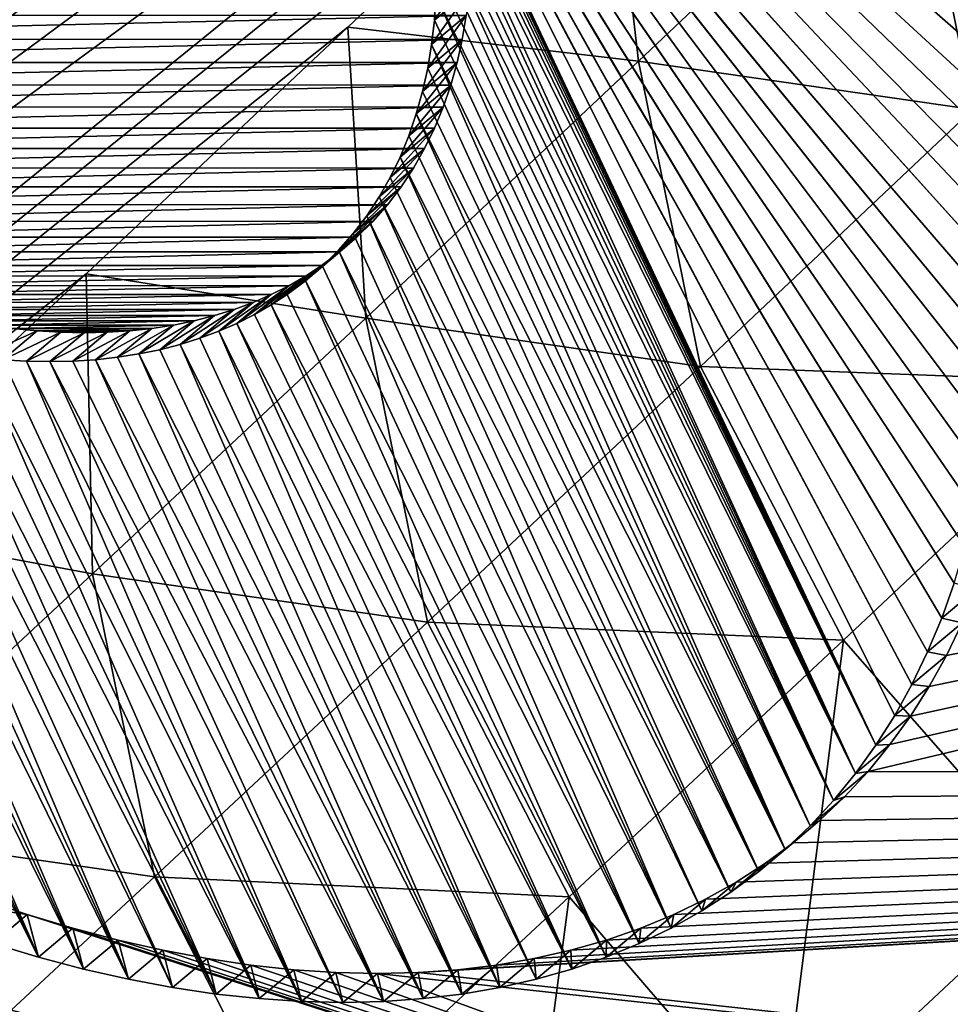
# Model space of a CAD drawing. Header units: metres. Extents: x -82 to 82, y -464 to 32.
# Tile 38 of 256: x -67.41 to -66.563, y -42.522 to -41.626. Entities that reach past the tile are written whole.
import ezdxf

# ---------------------------------------------------------------- set-up
doc = ezdxf.new("R2010")
doc.units = ezdxf.units.M
doc.layers.add('solid_K244121000C07', color=7, linetype='CONTINUOUS')

msp = doc.modelspace()

# ---------------------------------------------------------------- linework, layer by layer
at = {"layer": 'solid_K244121000C07'}
for points in [[(-76.420471, -42.194641, 51.935787), (-76.687035, -41.625835, 52.23193), (-54.175354, -24.081043, 33.232693)], [(-76.420471, -42.194641, 51.935787), (-54.175354, -24.081043, 33.232693), (-54.190643, -24.311855, 33.220619)], [(-76.420471, -42.194641, 51.935787), (-54.190643, -24.311855, 33.220619), (-54.220631, -24.562742, 33.216881)], [(-76.420471, -42.194641, 51.935787), (-54.220631, -24.562742, 33.216881), (-54.267399, -24.835093, 33.222858)], [(-76.1558, -42.749561, 51.606247), (-76.420471, -42.194641, 51.935787), (-54.267399, -24.835093, 33.222858)], [(-76.1558, -42.749561, 51.606247), (-54.267399, -24.835093, 33.222858), (-54.332588, -25.129848, 33.239582)], [(-76.1558, -42.749561, 51.606247), (-54.332588, -25.129848, 33.239582), (-54.418049, -25.447906, 33.268269)], [(-76.1558, -42.749561, 51.606247), (-54.418049, -25.447906, 33.268269), (-54.526119, -25.790277, 33.310627)], [(-76.1558, -42.749561, 51.606247), (-54.526119, -25.790277, 33.310627), (-54.589012, -25.970743, 33.337151)], [(-75.893143, -43.290119, 51.243206), (-76.1558, -42.749561, 51.606247), (-54.589012, -25.970743, 33.337151)], [(-75.893143, -43.290119, 51.243206), (-54.589012, -25.970743, 33.337151), (-54.658459, -26.157759, 33.367741)], [(-75.893143, -43.290119, 51.243206), (-54.658459, -26.157759, 33.367741), (-54.734188, -26.351128, 33.402122)], [(-75.893143, -43.290119, 51.243206), (-54.734188, -26.351128, 33.402122), (-54.816776, -26.551207, 33.44075)], [(-75.893143, -43.290119, 51.243206), (-54.816776, -26.551207, 33.44075), (-54.906693, -26.758276, 33.48399)], [(-75.893143, -43.290119, 51.243206), (-54.906693, -26.758276, 33.48399), (-55.003674, -26.972128, 33.531567)], [(-75.893143, -43.290119, 51.243206), (-55.003674, -26.972128, 33.531567), (-55.108418, -27.19323, 33.584042)], [(-75.632614, -43.815784, 50.846485), (-75.893143, -43.290119, 51.243206), (-55.108418, -27.19323, 33.584042)], [(-75.632614, -43.815784, 50.846485), (-55.108418, -27.19323, 33.584042), (-55.22126, -27.421783, 33.641663)], [(-75.632614, -43.815784, 50.846485), (-55.22126, -27.421783, 33.641663), (-55.34201, -27.657631, 33.704224)], [(-75.632614, -43.815784, 50.846485), (-55.34201, -27.657631, 33.704224), (-55.471512, -27.901337, 33.772408)], [(-75.632614, -43.815784, 50.846485), (-55.471512, -27.901337, 33.772408), (-55.609909, -28.152981, 33.846306)], [(-75.632614, -43.815784, 50.846485), (-55.609909, -28.152981, 33.846306), (-55.757195, -28.412519, 33.925858)], [(-75.374222, -44.325943, 50.415726), (-75.632614, -43.815784, 50.846485), (-55.757195, -28.412519, 33.925858)], [(-75.374222, -44.325943, 50.415726), (-55.757195, -28.412519, 33.925858), (-55.914337, -28.680607, 34.011875)], [(-75.374222, -44.325943, 50.415726), (-55.914337, -28.680607, 34.011875), (-56.081245, -28.957146, 34.10424)], [(-75.374222, -44.325943, 50.415726), (-56.081245, -28.957146, 34.10424), (-56.258175, -29.242289, 34.203136)], [(-75.374222, -44.325943, 50.415726), (-56.258175, -29.242289, 34.203136), (-56.446186, -29.536743, 34.309448)], [(-75.374222, -44.325943, 50.415726), (-56.446186, -29.536743, 34.309448), (-56.577492, -29.738079, 34.384258)], [(-75.118034, -44.81987, 49.950577), (-75.374222, -44.325943, 50.415726), (-56.577492, -29.738079, 34.384258)], [(-75.118034, -44.81987, 49.950577), (-56.577492, -29.738079, 34.384258), (-56.71365, -29.943478, 34.462269)], [(-75.118034, -44.81987, 49.950577), (-56.71365, -29.943478, 34.462269), (-56.855026, -30.153187, 34.543804)], [(-75.118034, -44.81987, 49.950577), (-56.855026, -30.153187, 34.543804), (-57.001995, -30.367453, 34.629177)], [(-75.118034, -44.81987, 49.950577), (-57.001995, -30.367453, 34.629177), (-57.154316, -30.586111, 34.718163)], [(-75.118034, -44.81987, 49.950577), (-57.154316, -30.586111, 34.718163), (-57.311913, -30.809093, 34.810692)], [(-75.118034, -44.81987, 49.950577), (-57.311913, -30.809093, 34.810692), (-57.475208, -31.036673, 34.907127)], [(-75.118034, -44.81987, 49.950577), (-57.475208, -31.036673, 34.907127), (-57.64463, -31.269125, 35.007851)], [(-75.118034, -44.81987, 49.950577), (-57.64463, -31.269125, 35.007851), (-57.820217, -31.50647, 35.112881)], [(-74.864143, -45.296734, 49.450634), (-75.118034, -44.81987, 49.950577), (-57.820217, -31.50647, 35.112881)], [(-74.864143, -45.296734, 49.450634), (-57.820217, -31.50647, 35.112881), (-58.001575, -31.748444, 35.221859)], [(-74.864143, -45.296734, 49.450634), (-58.001575, -31.748444, 35.221859), (-58.189156, -31.995325, 35.335194)], [(-74.864143, -45.296734, 49.450634), (-58.189156, -31.995325, 35.335194), (-58.383453, -32.247414, 35.453327)], [(-74.864143, -45.296734, 49.450634), (-58.383453, -32.247414, 35.453327), (-58.58477, -32.504906, 35.576534)], [(-74.864143, -45.296734, 49.450634), (-58.58477, -32.504906, 35.576534), (-58.792511, -32.767422, 35.704254)], [(-74.864143, -45.296734, 49.450634), (-58.792511, -32.767422, 35.704254), (-59.007057, -33.035183, 35.836842)], [(-74.864143, -45.296734, 49.450634), (-59.007057, -33.035183, 35.836842), (-59.172771, -33.239647, 35.939796)], [(-74.612633, -45.755608, 48.915447), (-74.864143, -45.296734, 49.450634), (-59.172771, -33.239647, 35.939796)], [(-74.612633, -45.755608, 48.915447), (-59.172771, -33.239647, 35.939796), (-59.342865, -33.447392, 36.046013)], [(-74.612633, -45.755608, 48.915447), (-59.342865, -33.447392, 36.046013), (-59.517387, -33.658443, 36.155525)], [(-74.612633, -45.755608, 48.915447), (-59.517387, -33.658443, 36.155525), (-59.695885, -33.872536, 36.267902)], [(-74.612633, -45.755608, 48.915447), (-59.695885, -33.872536, 36.267902), (-59.878563, -34.089787, 36.383347)], [(-74.612633, -45.755608, 48.915447), (-59.878563, -34.089787, 36.383347), (-60.065701, -34.310349, 36.502132)], [(-74.612633, -45.755608, 48.915447), (-60.065701, -34.310349, 36.502132), (-60.25758, -34.534382, 36.624523)], [(-74.612633, -45.755608, 48.915447), (-60.25758, -34.534382, 36.624523), (-60.454472, -34.762039, 36.750793)], [(-74.612633, -45.755608, 48.915447), (-60.454472, -34.762039, 36.750793), (-60.656162, -34.99321, 36.880733)], [(-74.612633, -45.755608, 48.915447), (-60.656162, -34.99321, 36.880733), (-60.862324, -35.227707, 37.014015)], [(-74.363487, -46.195412, 48.344429), (-74.612633, -45.755608, 48.915447), (-60.862324, -35.227707, 37.014015)], [(-74.363487, -46.195412, 48.344429), (-60.862324, -35.227707, 37.014015), (-61.073273, -35.465702, 37.150967)], [(-74.363487, -46.195412, 48.344429), (-61.073273, -35.465702, 37.150967), (-61.289345, -35.707367, 37.291916)], [(-74.363487, -46.195412, 48.344429), (-61.289345, -35.707367, 37.291916), (-61.510857, -35.952881, 37.437195)], [(-74.363487, -46.195412, 48.344429), (-61.510857, -35.952881, 37.437195), (-61.738098, -36.202396, 37.587105)], [(-74.363487, -46.195412, 48.344429), (-61.738098, -36.202396, 37.587105), (-61.970501, -36.455627, 37.741058)], [(-74.363487, -46.195412, 48.344429), (-61.970501, -36.455627, 37.741058), (-62.208038, -36.712555, 37.899036)], [(-74.363487, -46.195412, 48.344429), (-62.208038, -36.712555, 37.899036), (-62.40202, -36.920883, 38.028587)], [(-74.363487, -46.195412, 48.344429), (-62.40202, -36.920883, 38.028587), (-62.599728, -37.131798, 38.161186)], [(-74.363487, -46.195412, 48.344429), (-62.599728, -37.131798, 38.161186), (-62.801361, -37.345394, 38.297039)], [(-74.363487, -46.195412, 48.344429), (-62.801361, -37.345394, 38.297039), (-63.007111, -37.561768, 38.436363)], [(-74.363487, -46.195412, 48.344429), (-63.007111, -37.561768, 38.436363), (-63.216953, -37.780918, 38.579132)], [(-66.687653, -54.029823, 50.719254), (-47.879601, -37.9011, 34.847683), (-47.582367, -37.767288, 34.767372)], [(-66.259483, -54.283539, 51.246712), (-66.687653, -54.029823, 50.719254), (-47.582367, -37.767288, 34.767372)], [(-74.116737, -46.614918, 47.737038), (-74.363487, -46.195412, 48.344429), (-63.216953, -37.780918, 38.579132)], [(-74.116737, -46.614918, 47.737038), (-63.216953, -37.780918, 38.579132), (-63.430344, -38.002579, 38.724766)], [(-66.687653, -54.029823, 50.719254), (-48.186836, -38.043549, 34.934528), (-47.879601, -37.9011, 34.847683)], [(-74.116737, -46.614918, 47.737038), (-63.430344, -38.002579, 38.724766), (-63.647465, -38.226845, 38.873463)], [(-66.687653, -54.029823, 50.719254), (-48.50494, -38.195526, 35.028801), (-48.186836, -38.043549, 34.934528)], [(-66.687653, -54.029823, 50.719254), (-48.722881, -38.301991, 35.095592), (-48.50494, -38.195526, 35.028801)], [(-74.116737, -46.614918, 47.737038), (-63.647465, -38.226845, 38.873463), (-63.868553, -38.453819, 39.025497)], [(-66.687653, -54.029823, 50.719254), (-48.94556, -38.412632, 35.165592), (-48.722881, -38.301991, 35.095592)], [(-67.096207, -53.78297, 50.159023), (-49.173294, -38.527771, 35.239128), (-48.94556, -38.412632, 35.165592)], [(-66.687653, -54.029823, 50.719254), (-67.096207, -53.78297, 50.159023), (-48.94556, -38.412632, 35.165592)], [(-74.116737, -46.614918, 47.737038), (-63.868553, -38.453819, 39.025497), (-64.093864, -38.683624, 39.181137)], [(-67.096207, -53.78297, 50.159023), (-49.406376, -38.647732, 35.316525), (-49.173294, -38.527771, 35.239128)], [(-67.096207, -53.78297, 50.159023), (-49.644611, -38.772308, 35.397556), (-49.406376, -38.647732, 35.316525)], [(-74.116737, -46.614918, 47.737038), (-64.093864, -38.683624, 39.181137), (-64.323631, -38.916378, 39.340656)], [(-67.096207, -53.78297, 50.159023), (-49.887917, -38.901436, 35.482143), (-49.644611, -38.772308, 35.397556)], [(-67.096207, -53.78297, 50.159023), (-50.136631, -39.03548, 35.570667), (-49.887917, -38.901436, 35.482143)], [(-74.116737, -46.614918, 47.737038), (-64.323631, -38.916378, 39.340656), (-64.558098, -39.152187, 39.504326)], [(-67.096207, -53.78297, 50.159023), (-50.391106, -39.174812, 35.663513), (-50.136631, -39.03548, 35.570667)], [(-74.116737, -46.614918, 47.737038), (-64.558098, -39.152187, 39.504326), (-64.79734, -39.391102, 39.672222)], [(-67.096207, -53.78297, 50.159023), (-50.651363, -39.319466, 35.760708), (-50.391106, -39.174812, 35.663513)], [(-67.096207, -53.78297, 50.159023), (-50.917072, -39.469101, 35.861881), (-50.651363, -39.319466, 35.760708)], [(-74.116737, -46.614918, 47.737038), (-64.79734, -39.391102, 39.672222), (-65.040649, -39.632824, 39.843575)], [(-67.4842, -53.54319, 49.565678), (-51.188591, -39.624111, 35.967449), (-50.917072, -39.469101, 35.861881)], [(-67.096207, -53.78297, 50.159023), (-67.4842, -53.54319, 49.565678), (-50.917072, -39.469101, 35.861881)], [(-67.4842, -53.54319, 49.565678), (-51.466301, -39.78492, 36.077869), (-51.188591, -39.624111, 35.967449)], [(-74.116737, -46.614918, 47.737038), (-65.040649, -39.632824, 39.843575), (-65.288177, -39.877407, 40.018555)], [(-67.4842, -53.54319, 49.565678), (-51.750446, -39.951786, 36.19342), (-51.466301, -39.78492, 36.077869)], [(-74.116737, -46.614918, 47.737038), (-65.288177, -39.877407, 40.018555), (-65.540215, -40.124977, 40.197506)], [(-67.4842, -53.54319, 49.565678), (-52.04055, -40.124203, 36.313534), (-51.750446, -39.951786, 36.19342)], [(-74.116737, -46.614918, 47.737038), (-65.540215, -40.124977, 40.197506), (-65.753891, -40.333645, 40.349911)], [(-67.4842, -53.54319, 49.565678), (-52.336895, -40.302502, 36.438572), (-52.04055, -40.124203, 36.313534)], [(-67.4842, -53.54319, 49.565678), (-52.563511, -40.440372, 36.535904), (-52.336895, -40.302502, 36.438572)], [(-74.116737, -46.614918, 47.737038), (-65.753891, -40.333645, 40.349911), (-65.971069, -40.544537, 40.505512)], [(-67.4842, -53.54319, 49.565678), (-52.79406, -40.582027, 36.636543), (-52.563511, -40.440372, 36.535904)], [(-74.116737, -46.614918, 47.737038), (-65.971069, -40.544537, 40.505512), (-66.191917, -40.757725, 40.664509)], [(-67.850517, -53.3106, 48.938694), (-53.02858, -40.727501, 36.740528), (-52.79406, -40.582027, 36.636543)], [(-67.4842, -53.54319, 49.565678), (-67.850517, -53.3106, 48.938694), (-52.79406, -40.582027, 36.636543)], [(-67.850517, -53.3106, 48.938694), (-53.266727, -40.876411, 36.847412), (-53.02858, -40.727501, 36.740528)], [(-74.116737, -46.614918, 47.737038), (-66.191917, -40.757725, 40.664509), (-66.416595, -40.973278, 40.827103)], [(-67.850517, -53.3106, 48.938694), (-53.508648, -41.028934, 36.957405), (-53.266727, -40.876411, 36.847412)], [(-73.872467, -47.012726, 47.092838), (-74.116737, -46.614918, 47.737038), (-66.416595, -40.973278, 40.827103)], [(-73.872467, -47.012726, 47.092838), (-66.416595, -40.973278, 40.827103), (-66.645012, -41.191158, 40.993191)], [(-67.297768, -40.989742, 72.119095), (-66.523224, -41.849174, 72.177513), (-66.525383, -41.809376, 72.211685)], [(-67.277214, -41.013302, 72.119957), (-66.523224, -41.849174, 72.177513), (-67.297768, -40.989742, 72.119095)], [(-67.297768, -40.989742, 72.119095), (-66.525383, -41.809376, 72.211685), (-66.52903, -41.76889, 72.24485)], [(-67.297768, -40.989742, 72.119095), (-66.52903, -41.76889, 72.24485), (-66.534164, -41.727795, 72.27697)], [(-67.297768, -40.989742, 72.119095), (-66.534164, -41.727795, 72.27697), (-66.540749, -41.686218, 72.30793)], [(-67.297768, -40.989742, 72.119095), (-66.540749, -41.686218, 72.30793), (-66.548798, -41.644104, 72.337784)], [(-67.297768, -40.989742, 72.119095), (-66.548798, -41.644104, 72.337784), (-66.558304, -41.601501, 72.366501)], [(-67.277214, -41.013302, 72.119957), (-66.522545, -41.888371, 72.142273), (-66.523224, -41.849174, 72.177513)], [(-67.257408, -41.037102, 72.119766), (-66.522545, -41.888371, 72.142273), (-67.277214, -41.013302, 72.119957)], [(-67.850517, -53.3106, 48.938694), (-53.754555, -41.18531, 37.070786), (-53.508648, -41.028934, 36.957405)], [(-67.257408, -41.037102, 72.119766), (-66.523361, -41.926826, 72.106079), (-66.522545, -41.888371, 72.142273)], [(-67.238365, -41.061142, 72.118538), (-66.523361, -41.926826, 72.106079), (-67.257408, -41.037102, 72.119766)], [(-66.525681, -41.964413, 72.069031), (-67.238365, -41.061142, 72.118538), (-67.22007, -41.085434, 72.116249)], [(-67.238365, -41.061142, 72.118538), (-66.525681, -41.964413, 72.069031), (-66.523361, -41.926826, 72.106079)], [(-67.22007, -41.085434, 72.116249), (-66.534843, -42.037167, 71.992226), (-66.52951, -42.001225, 72.031044)], [(-67.202522, -41.109993, 72.1129), (-66.534843, -42.037167, 71.992226), (-67.22007, -41.085434, 72.116249)], [(-67.22007, -41.085434, 72.116249), (-66.52951, -42.001225, 72.031044), (-66.525681, -41.964413, 72.069031)], [(-67.202522, -41.109993, 72.1129), (-66.541664, -42.072086, 71.952698), (-66.534843, -42.037167, 71.992226)], [(-67.185745, -41.13475, 72.108528), (-66.541664, -42.072086, 71.952698), (-67.202522, -41.109993, 72.1129)], [(-67.185745, -41.13475, 72.108528), (-66.549995, -42.106037, 71.912422), (-66.541664, -42.072086, 71.952698)], [(-67.169762, -41.159645, 72.103165), (-66.549995, -42.106037, 71.912422), (-67.185745, -41.13475, 72.108528)], [(-67.169762, -41.159645, 72.103165), (-66.559822, -42.138988, 71.871422), (-66.549995, -42.106037, 71.912422)], [(-67.154556, -41.184727, 72.096771), (-66.559822, -42.138988, 71.871422), (-67.169762, -41.159645, 72.103165)], [(-73.872467, -47.012726, 47.092838), (-66.645012, -41.191158, 40.993191), (-66.876526, -41.41111, 41.162037)], [(-67.850517, -53.3106, 48.938694), (-54.004642, -41.345776, 37.187828), (-53.754555, -41.18531, 37.070786)], [(-67.154556, -41.184727, 72.096771), (-66.571121, -42.170811, 71.829849), (-66.559822, -42.138988, 71.871422)], [(-67.140152, -41.209942, 72.089386), (-66.571121, -42.170811, 71.829849), (-67.154556, -41.184727, 72.096771)], [(-67.140152, -41.209942, 72.089386), (-66.583916, -42.201511, 71.787666), (-66.571121, -42.170811, 71.829849)], [(-67.126595, -41.235188, 72.081039), (-66.583916, -42.201511, 71.787666), (-67.140152, -41.209942, 72.089386)], [(-67.126595, -41.235188, 72.081039), (-66.59819, -42.23111, 71.744881), (-66.583916, -42.201511, 71.787666)], [(-67.113892, -41.260464, 72.071739), (-66.59819, -42.23111, 71.744881), (-67.126595, -41.235188, 72.081039)], [(-67.113892, -41.260464, 72.071739), (-66.631027, -42.286469, 71.658127), (-66.613907, -42.259453, 71.701668)], [(-67.102028, -41.285786, 72.06147), (-66.631027, -42.286469, 71.658127), (-67.113892, -41.260464, 72.071739)], [(-67.113892, -41.260464, 72.071739), (-66.613907, -42.259453, 71.701668), (-66.59819, -42.23111, 71.744881)], [(-67.091034, -41.311089, 72.05027), (-66.631027, -42.286469, 71.658127), (-67.102028, -41.285786, 72.06147)], [(-67.080925, -41.336334, 72.038147), (-66.631027, -42.286469, 71.658127), (-67.091034, -41.311089, 72.05027)], [(-67.071686, -41.361576, 72.025093), (-66.631027, -42.286469, 71.658127), (-67.080925, -41.336334, 72.038147)], [(-67.850517, -53.3106, 48.938694), (-54.259117, -41.510563, 37.308811), (-54.004642, -41.345776, 37.187828)], [(-67.063347, -41.38673, 72.011124), (-66.631027, -42.286469, 71.658127), (-67.071686, -41.361576, 72.025093)], [(-67.055946, -41.411724, 71.996277), (-66.631027, -42.286469, 71.658127), (-67.063347, -41.38673, 72.011124)], [(-73.872467, -47.012726, 47.092838), (-66.876526, -41.41111, 41.162037), (-67.111313, -41.633209, 41.333851)], [(-66.846901, -41.66407, 40.96608), (-67.111313, -41.633209, 41.333851), (-66.876526, -41.41111, 41.162037)], [(-67.049454, -41.436611, 71.980522), (-66.631027, -42.286469, 71.658127), (-67.055946, -41.411724, 71.996277)], [(-66.846901, -41.66407, 40.96608), (-66.876526, -41.41111, 41.162037), (-66.59893, -41.429317, 40.786102)], [(-66.846901, -41.66407, 40.96608), (-66.59893, -41.429317, 40.786102), (-66.542778, -41.707909, 40.629597)], [(-66.59893, -41.429317, 40.786102), (-66.29509, -41.473045, 40.451473), (-66.542778, -41.707909, 40.629597)], [(-67.049454, -41.436611, 71.980522), (-66.649597, -42.312233, 71.614166), (-66.631027, -42.286469, 71.658127)], [(-67.0439, -41.461349, 71.963898), (-66.649597, -42.312233, 71.614166), (-67.049454, -41.436611, 71.980522)], [(-67.039322, -41.485828, 71.946434), (-66.649597, -42.312233, 71.614166), (-67.0439, -41.461349, 71.963898)], [(-67.035721, -41.510063, 71.928123), (-66.649597, -42.312233, 71.614166), (-67.039322, -41.485828, 71.946434)], [(-67.850517, -53.3106, 48.938694), (-54.517834, -41.679501, 37.433521), (-54.259117, -41.510563, 37.308811)], [(-67.033081, -41.534065, 71.908981), (-66.649597, -42.312233, 71.614166), (-67.035721, -41.510063, 71.928123)], [(-67.033081, -41.534065, 71.908981), (-66.669556, -42.336647, 71.569923), (-66.649597, -42.312233, 71.614166)], [(-67.031448, -41.557747, 71.889023), (-66.669556, -42.336647, 71.569923), (-67.033081, -41.534065, 71.908981)], [(-67.030853, -41.581066, 71.868271), (-66.669556, -42.336647, 71.569923), (-67.031448, -41.557747, 71.889023)], [(-67.0327, -41.626701, 71.824356), (-66.999886, -41.577892, 71.817886), (-67.001335, -41.600494, 71.795555)], [(-67.0327, -41.626701, 71.824356), (-67.031258, -41.604088, 71.846695), (-66.999886, -41.577892, 71.817886)], [(-67.031258, -41.604088, 71.846695), (-66.669556, -42.336647, 71.569923), (-67.030853, -41.581066, 71.868271)], [(-67.035217, -41.648785, 71.801331), (-67.001335, -41.600494, 71.795555), (-67.00386, -41.622578, 71.772522)], [(-67.035217, -41.648785, 71.801331), (-67.0327, -41.626701, 71.824356), (-67.001335, -41.600494, 71.795555)], [(-67.0327, -41.626701, 71.824356), (-66.690865, -42.359634, 71.525505), (-67.031258, -41.604088, 71.846695)], [(-67.031258, -41.604088, 71.846695), (-66.690865, -42.359634, 71.525505), (-66.669556, -42.336647, 71.569923)], [(-67.962166, -41.622425, 70.724251), (-67.938828, -41.644058, 70.729927), (-67.00386, -41.622578, 71.772522)], [(-67.938828, -41.644058, 70.729927), (-67.007431, -41.644207, 71.748756), (-67.00386, -41.622578, 71.772522)], [(-67.038788, -41.670425, 71.777557), (-67.00386, -41.622578, 71.772522), (-67.007431, -41.644207, 71.748756)], [(-67.038788, -41.670425, 71.777557), (-67.035217, -41.648785, 71.801331), (-67.00386, -41.622578, 71.772522)], [(-67.035217, -41.648785, 71.801331), (-66.690865, -42.359634, 71.525505), (-67.0327, -41.626701, 71.824356)], [(-73.872467, -47.012726, 47.092838), (-67.111313, -41.633209, 41.333851), (-67.349617, -41.857555, 41.508915)], [(-67.095123, -41.897778, 41.14711), (-67.349617, -41.857555, 41.508915), (-67.111313, -41.633209, 41.333851)], [(-67.095123, -41.897778, 41.14711), (-67.111313, -41.633209, 41.333851), (-66.846901, -41.66407, 40.96608)], [(-67.938828, -41.644058, 70.729927), (-67.914879, -41.66518, 70.736732), (-67.007431, -41.644207, 71.748756)], [(-67.914879, -41.66518, 70.736732), (-67.01207, -41.665325, 71.724297), (-67.007431, -41.644207, 71.748756)], [(-67.043427, -41.691551, 71.75309), (-67.007431, -41.644207, 71.748756), (-67.01207, -41.665325, 71.724297)], [(-67.043427, -41.691551, 71.75309), (-67.038788, -41.670425, 71.777557), (-67.007431, -41.644207, 71.748756)], [(-67.038788, -41.670425, 71.777557), (-66.713577, -42.381268, 71.480797), (-67.035217, -41.648785, 71.801331)], [(-67.035217, -41.648785, 71.801331), (-66.713577, -42.381268, 71.480797), (-66.690865, -42.359634, 71.525505)], [(-67.914879, -41.66518, 70.736732), (-67.890411, -41.685677, 70.744682), (-67.01207, -41.665325, 71.724297)], [(-67.890411, -41.685677, 70.744682), (-67.017807, -41.685825, 71.699203), (-67.01207, -41.665325, 71.724297)], [(-67.095123, -41.897778, 41.14711), (-66.846901, -41.66407, 40.96608), (-66.79071, -41.941727, 40.808773)], [(-67.049156, -41.712051, 71.728004), (-67.01207, -41.665325, 71.724297), (-67.017807, -41.685825, 71.699203)], [(-67.049156, -41.712051, 71.728004), (-67.043427, -41.691551, 71.75309), (-67.01207, -41.665325, 71.724297)], [(-66.846901, -41.66407, 40.96608), (-66.542778, -41.707909, 40.629597), (-66.79071, -41.941727, 40.808773)], [(-67.043427, -41.691551, 71.75309), (-66.713577, -42.381268, 71.480797), (-67.038788, -41.670425, 71.777557)], [(-67.890411, -41.685677, 70.744682), (-67.865402, -41.70557, 70.753784), (-67.017807, -41.685825, 71.699203)], [(-67.865402, -41.70557, 70.753784), (-67.024643, -41.70573, 71.673447), (-67.017807, -41.685825, 71.699203)], [(-67.850517, -53.3106, 48.938694), (-54.780548, -41.852291, 37.561619), (-54.517834, -41.679501, 37.433521)], [(-67.055977, -41.731945, 71.702278), (-67.017807, -41.685825, 71.699203), (-67.024643, -41.70573, 71.673447)], [(-67.055977, -41.731945, 71.702278), (-67.049156, -41.712051, 71.728004), (-67.017807, -41.685825, 71.699203)], [(-67.049156, -41.712051, 71.728004), (-66.713577, -42.381268, 71.480797), (-67.043427, -41.691551, 71.75309)], [(-67.865402, -41.70557, 70.753784), (-67.839851, -41.724869, 70.764023), (-67.024643, -41.70573, 71.673447)], [(-67.839851, -41.724869, 70.764023), (-67.032578, -41.72504, 71.647041), (-67.024643, -41.70573, 71.673447)], [(-67.063889, -41.751232, 71.675919), (-67.024643, -41.70573, 71.673447), (-67.032578, -41.72504, 71.647041)], [(-67.063889, -41.751232, 71.675919), (-67.055977, -41.731945, 71.702278), (-67.024643, -41.70573, 71.673447)], [(-67.055977, -41.731945, 71.702278), (-66.737617, -42.401455, 71.435959), (-67.049156, -41.712051, 71.728004)], [(-67.049156, -41.712051, 71.728004), (-66.737617, -42.401455, 71.435959), (-66.713577, -42.381268, 71.480797)], [(-66.79071, -41.941727, 40.808773), (-66.542778, -41.707909, 40.629597), (-66.411263, -41.956306, 40.47971)], [(-67.839851, -41.724869, 70.764023), (-67.813866, -41.743435, 70.775406), (-67.032578, -41.72504, 71.647041)], [(-67.813866, -41.743435, 70.775406), (-67.041603, -41.743618, 71.620117), (-67.032578, -41.72504, 71.647041)], [(-67.072899, -41.769794, 71.649025), (-67.032578, -41.72504, 71.647041), (-67.041603, -41.743618, 71.620117)], [(-67.072899, -41.769794, 71.649025), (-67.063889, -41.751232, 71.675919), (-67.032578, -41.72504, 71.647041)], [(-67.063889, -41.751232, 71.675919), (-66.737617, -42.401455, 71.435959), (-67.055977, -41.731945, 71.702278)], [(-67.813866, -41.743435, 70.775406), (-67.787506, -41.7612, 70.787941), (-67.041603, -41.743618, 71.620117)], [(-67.787506, -41.7612, 70.787941), (-67.051727, -41.761375, 71.592743), (-67.041603, -41.743618, 71.620117)], [(-67.083015, -41.78756, 71.621643), (-67.041603, -41.743618, 71.620117), (-67.051727, -41.761375, 71.592743)], [(-67.083015, -41.78756, 71.621643), (-67.072899, -41.769794, 71.649025), (-67.041603, -41.743618, 71.620117)], [(-67.072899, -41.769794, 71.649025), (-66.762901, -42.420105, 71.391182), (-67.063889, -41.751232, 71.675919)], [(-67.063889, -41.751232, 71.675919), (-66.762901, -42.420105, 71.391182), (-66.737617, -42.401455, 71.435959)], [(-67.787506, -41.7612, 70.787941), (-67.760689, -41.778252, 70.80162), (-67.051727, -41.761375, 71.592743)], [(-67.760689, -41.778252, 70.80162), (-67.06295, -41.7784, 71.564835), (-67.051727, -41.761375, 71.592743)], [(-67.094246, -41.804611, 71.593704), (-67.051727, -41.761375, 71.592743), (-67.06295, -41.7784, 71.564835)], [(-67.094246, -41.804611, 71.593704), (-67.083015, -41.78756, 71.621643), (-67.051727, -41.761375, 71.592743)], [(-67.083015, -41.78756, 71.621643), (-66.762901, -42.420105, 71.391182), (-67.072899, -41.769794, 71.649025)], [(-67.760689, -41.778252, 70.80162), (-67.733559, -41.794464, 70.816422), (-67.06295, -41.7784, 71.564835)], [(-67.733559, -41.794464, 70.816422), (-67.075256, -41.794586, 71.536507), (-67.06295, -41.7784, 71.564835)], [(-67.10656, -41.820827, 71.565346), (-67.06295, -41.7784, 71.564835), (-67.075256, -41.794586, 71.536507)], [(-67.10656, -41.820827, 71.565346), (-67.094246, -41.804611, 71.593704), (-67.06295, -41.7784, 71.564835)], [(-66.638161, -42.310295, 71.54129), (-63.987892, -42.314789, 74.436623), (-64.414566, -41.782692, 74.45829)], [(-66.618202, -42.285877, 71.585533), (-66.638161, -42.310295, 71.54129), (-64.414566, -41.782692, 74.45829)], [(-66.599632, -42.260113, 71.629501), (-66.618202, -42.285877, 71.585533), (-64.414566, -41.782692, 74.45829)], [(-66.582504, -42.233089, 71.673042), (-66.599632, -42.260113, 71.629501), (-64.414566, -41.782692, 74.45829)], [(-66.566795, -42.204746, 71.716255), (-66.582504, -42.233089, 71.673042), (-64.414566, -41.782692, 74.45829)], [(-66.552521, -42.175148, 71.759041), (-66.566795, -42.204746, 71.716255), (-64.414566, -41.782692, 74.45829)], [(-67.094246, -41.804611, 71.593704), (-66.789474, -42.437256, 71.346367), (-67.083015, -41.78756, 71.621643)], [(-67.083015, -41.78756, 71.621643), (-66.789474, -42.437256, 71.346367), (-66.762901, -42.420105, 71.391182)], [(-67.733559, -41.794464, 70.816422), (-67.706238, -41.809715, 70.832314), (-67.075256, -41.794586, 71.536507)], [(-67.706238, -41.809715, 70.832314), (-67.088638, -41.809826, 71.507874), (-67.075256, -41.794586, 71.536507)], [(-67.119949, -41.836082, 71.536697), (-67.075256, -41.794586, 71.536507), (-67.088638, -41.809826, 71.507874)], [(-67.119949, -41.836082, 71.536697), (-67.10656, -41.820827, 71.565346), (-67.075256, -41.794586, 71.536507)], [(-67.706238, -41.809715, 70.832314), (-67.678635, -41.824081, 70.849327), (-67.088638, -41.809826, 71.507874)], [(-67.678635, -41.824081, 70.849327), (-67.103127, -41.824196, 71.478836), (-67.088638, -41.809826, 71.507874)], [(-67.134422, -41.850452, 71.507668), (-67.088638, -41.809826, 71.507874), (-67.103127, -41.824196, 71.478836)], [(-67.134422, -41.850452, 71.507668), (-67.119949, -41.836082, 71.536697), (-67.088638, -41.809826, 71.507874)], [(-67.10656, -41.820827, 71.565346), (-66.817291, -42.452885, 71.30159), (-67.094246, -41.804611, 71.593704)], [(-67.094246, -41.804611, 71.593704), (-66.817291, -42.452885, 71.30159), (-66.789474, -42.437256, 71.346367)], [(-67.678635, -41.824081, 70.849327), (-67.650826, -41.837509, 70.867416), (-67.103127, -41.824196, 71.478836)], [(-67.650826, -41.837509, 70.867416), (-67.118683, -41.837627, 71.449486), (-67.103127, -41.824196, 71.478836)], [(-67.149963, -41.86388, 71.47834), (-67.103127, -41.824196, 71.478836), (-67.118683, -41.837627, 71.449486)], [(-67.149963, -41.86388, 71.47834), (-67.134422, -41.850452, 71.507668), (-67.103127, -41.824196, 71.478836)], [(-67.119949, -41.836082, 71.536697), (-66.817291, -42.452885, 71.30159), (-67.10656, -41.820827, 71.565346)], [(-67.650826, -41.837509, 70.867416), (-67.622978, -41.84988, 70.886528), (-67.118683, -41.837627, 71.449486)], [(-67.622978, -41.84988, 70.886528), (-67.135246, -41.849998, 71.420013), (-67.118683, -41.837627, 71.449486)], [(-67.166512, -41.876251, 71.448883), (-67.118683, -41.837627, 71.449486), (-67.135246, -41.849998, 71.420013)], [(-67.166512, -41.876251, 71.448883), (-67.149963, -41.86388, 71.47834), (-67.118683, -41.837627, 71.449486)], [(-67.134422, -41.850452, 71.507668), (-66.846245, -42.466908, 71.257042), (-67.119949, -41.836082, 71.536697)], [(-67.119949, -41.836082, 71.536697), (-66.846245, -42.466908, 71.257042), (-66.817291, -42.452885, 71.30159)], [(-67.850517, -53.3106, 48.938694), (-55.047482, -42.029221, 37.693443), (-54.780548, -41.852291, 37.561619)], [(-67.709923, -41.850452, 70.878059), (-67.434471, -42.466908, 70.613503), (-67.39299, -42.47934, 70.647476)], [(-67.709923, -41.850452, 70.878059), (-67.39299, -42.47934, 70.647476), (-67.682106, -41.86388, 70.896164)], [(-67.622978, -41.84988, 70.886528), (-67.599709, -41.859383, 70.903259), (-67.135246, -41.849998, 71.420013)], [(-67.599709, -41.859383, 70.903259), (-67.149826, -41.859497, 71.39534), (-67.135246, -41.849998, 71.420013)], [(-67.181084, -41.88575, 71.424217), (-67.135246, -41.849998, 71.420013), (-67.149826, -41.859497, 71.39534)], [(-67.181084, -41.88575, 71.424217), (-67.166512, -41.876251, 71.448883), (-67.135246, -41.849998, 71.420013)], [(-67.149963, -41.86388, 71.47834), (-66.846245, -42.466908, 71.257042), (-67.134422, -41.850452, 71.507668)], [(-73.872467, -47.012726, 47.092838), (-67.349617, -41.857555, 41.508915), (-67.591682, -42.084255, 41.687519)], [(-67.682106, -41.86388, 70.896164), (-67.39299, -42.47934, 70.647476), (-67.654251, -41.876251, 70.915283)], [(-67.599709, -41.859383, 70.903259), (-67.576355, -41.868183, 70.920731), (-67.149826, -41.859497, 71.39534)], [(-67.34359, -42.130451, 41.329178), (-67.591682, -42.084255, 41.687519), (-67.349617, -41.857555, 41.508915)], [(-67.576355, -41.868183, 70.920731), (-67.165138, -41.868282, 71.370529), (-67.149826, -41.859497, 71.39534)], [(-67.34359, -42.130451, 41.329178), (-67.349617, -41.857555, 41.508915), (-67.095123, -41.897778, 41.14711)], [(-67.196381, -41.894543, 71.399414), (-67.149826, -41.859497, 71.39534), (-67.165138, -41.868282, 71.370529)], [(-67.196381, -41.894543, 71.399414), (-67.181084, -41.88575, 71.424217), (-67.149826, -41.859497, 71.39534)], [(-67.166512, -41.876251, 71.448883), (-66.876366, -42.47934, 71.212677), (-67.149963, -41.86388, 71.47834)], [(-67.149963, -41.86388, 71.47834), (-66.876366, -42.47934, 71.212677), (-66.846245, -42.466908, 71.257042)], [(-67.576355, -41.868183, 70.920731), (-67.55304, -41.876221, 70.938866), (-67.165138, -41.868282, 71.370529)], [(-67.55304, -41.876221, 70.938866), (-67.181107, -41.876305, 71.345688), (-67.165138, -41.868282, 71.370529)], [(-67.212341, -41.902569, 71.37458), (-67.165138, -41.868282, 71.370529), (-67.181107, -41.876305, 71.345688)], [(-67.212341, -41.902569, 71.37458), (-67.196381, -41.894543, 71.399414), (-67.165138, -41.868282, 71.370529)], [(-67.654251, -41.876251, 70.915283), (-67.39299, -42.47934, 70.647476), (-67.351807, -42.490177, 70.682579)], [(-67.654251, -41.876251, 70.915283), (-67.351807, -42.490177, 70.682579), (-67.630989, -41.88575, 70.932007)], [(-67.55304, -41.876221, 70.938866), (-67.529861, -41.88343, 70.957596), (-67.181107, -41.876305, 71.345688)], [(-67.529861, -41.88343, 70.957596), (-67.197693, -41.883503, 71.320938), (-67.181107, -41.876305, 71.345688)], [(-67.22892, -41.909771, 71.349831), (-67.181107, -41.876305, 71.345688), (-67.197693, -41.883503, 71.320938)], [(-67.22892, -41.909771, 71.349831), (-67.212341, -41.902569, 71.37458), (-67.181107, -41.876305, 71.345688)], [(-67.181084, -41.88575, 71.424217), (-66.876366, -42.47934, 71.212677), (-67.166512, -41.876251, 71.448883)], [(-67.630989, -41.88575, 70.932007), (-67.351807, -42.490177, 70.682579), (-67.607658, -41.894543, 70.949463)], [(-67.529861, -41.88343, 70.957596), (-67.506805, -41.889824, 70.976959), (-67.197693, -41.883503, 71.320938)], [(-67.506805, -41.889824, 70.976959), (-67.214905, -41.889885, 71.296249), (-67.197693, -41.883503, 71.320938)], [(-67.506805, -41.889824, 70.976959), (-67.48381, -41.89542, 70.996971), (-67.214905, -41.889885, 71.296249)], [(-67.48381, -41.89542, 70.996971), (-67.232773, -41.895473, 71.271568), (-67.214905, -41.889885, 71.296249)], [(-67.264038, -41.921764, 71.3004), (-67.214905, -41.889885, 71.296249), (-67.232773, -41.895473, 71.271568)], [(-67.264038, -41.921764, 71.3004), (-67.246155, -41.916164, 71.325111), (-67.214905, -41.889885, 71.296249)], [(-67.246155, -41.916164, 71.325111), (-67.197693, -41.883503, 71.320938), (-67.214905, -41.889885, 71.296249)], [(-67.246155, -41.916164, 71.325111), (-67.22892, -41.909771, 71.349831), (-67.197693, -41.883503, 71.320938)], [(-67.196381, -41.894543, 71.399414), (-66.907639, -42.490177, 71.16851), (-67.181084, -41.88575, 71.424217)], [(-67.181084, -41.88575, 71.424217), (-66.907639, -42.490177, 71.16851), (-66.876366, -42.47934, 71.212677)], [(-67.607658, -41.894543, 70.949463), (-67.351807, -42.490177, 70.682579), (-67.311096, -42.499371, 70.718674)], [(-67.607658, -41.894543, 70.949463), (-67.311096, -42.499371, 70.718674), (-67.584351, -41.902569, 70.96759)], [(-67.48381, -41.89542, 70.996971), (-67.460999, -41.900192, 71.017548), (-67.232773, -41.895473, 71.271568)], [(-67.460999, -41.900192, 71.017548), (-67.251221, -41.900234, 71.247017), (-67.232773, -41.895473, 71.271568)], [(-67.460999, -41.900192, 71.017548), (-67.438484, -41.904095, 71.038605), (-67.251221, -41.900234, 71.247017)], [(-67.438484, -41.904095, 71.038605), (-67.27018, -41.904129, 71.222702), (-67.251221, -41.900234, 71.247017)], [(-67.34359, -42.130451, 41.329178), (-67.095123, -41.897778, 41.14711), (-67.038864, -42.174511, 40.988998)], [(-67.301476, -41.930439, 71.25148), (-67.251221, -41.900234, 71.247017), (-67.27018, -41.904129, 71.222702)], [(-67.301476, -41.930439, 71.25148), (-67.282509, -41.926537, 71.27581), (-67.251221, -41.900234, 71.247017)], [(-67.282509, -41.926537, 71.27581), (-67.232773, -41.895473, 71.271568), (-67.251221, -41.900234, 71.247017)], [(-67.282509, -41.926537, 71.27581), (-67.264038, -41.921764, 71.3004), (-67.232773, -41.895473, 71.271568)], [(-67.212341, -41.902569, 71.37458), (-66.907639, -42.490177, 71.16851), (-67.196381, -41.894543, 71.399414)], [(-67.095123, -41.897778, 41.14711), (-66.79071, -41.941727, 40.808773), (-67.038864, -42.174511, 40.988998)], [(-67.584351, -41.902569, 70.96759), (-67.311096, -42.499371, 70.718674), (-67.561188, -41.909771, 70.98632)], [(-67.561188, -41.909771, 70.98632), (-67.311096, -42.499371, 70.718674), (-67.270897, -42.506905, 70.755745)], [(-67.561188, -41.909771, 70.98632), (-67.270897, -42.506905, 70.755745), (-67.538116, -41.916164, 71.005699)], [(-67.447472, -41.933475, 71.088974), (-67.39418, -41.909321, 71.082275), (-67.416222, -41.907131, 71.060165)], [(-67.447472, -41.933475, 71.088974), (-67.425423, -41.935658, 71.111092), (-67.39418, -41.909321, 71.082275)], [(-67.438484, -41.904095, 71.038605), (-67.416222, -41.907131, 71.060165), (-67.27018, -41.904129, 71.222702)], [(-67.425423, -41.935658, 71.111092), (-67.372467, -41.910645, 71.104813), (-67.39418, -41.909321, 71.082275)], [(-67.416222, -41.907131, 71.060165), (-67.28968, -41.907158, 71.198586), (-67.27018, -41.904129, 71.222702)], [(-67.416222, -41.907131, 71.060165), (-67.39418, -41.909321, 71.082275), (-67.28968, -41.907158, 71.198586)], [(-67.39418, -41.909321, 71.082275), (-67.309753, -41.909336, 71.174622), (-67.28968, -41.907158, 71.198586)], [(-67.39418, -41.909321, 71.082275), (-67.372467, -41.910645, 71.104813), (-67.309753, -41.909336, 71.174622)], [(-67.372467, -41.910645, 71.104813), (-67.330284, -41.910652, 71.150955), (-67.309753, -41.909336, 71.174622)], [(-67.361534, -41.936977, 71.179771), (-67.309753, -41.909336, 71.174622), (-67.330284, -41.910652, 71.150955)], [(-67.361534, -41.936977, 71.179771), (-67.341019, -41.935658, 71.203423), (-67.309753, -41.909336, 71.174622)], [(-67.341019, -41.935658, 71.203423), (-67.28968, -41.907158, 71.198586), (-67.309753, -41.909336, 71.174622)], [(-67.341019, -41.935658, 71.203423), (-67.320969, -41.933475, 71.227364), (-67.28968, -41.907158, 71.198586)], [(-67.320969, -41.933475, 71.227364), (-67.27018, -41.904129, 71.222702), (-67.28968, -41.907158, 71.198586)], [(-67.320969, -41.933475, 71.227364), (-67.301476, -41.930439, 71.25148), (-67.27018, -41.904129, 71.222702)], [(-67.246155, -41.916164, 71.325111), (-66.973259, -42.506905, 71.081367), (-67.22892, -41.909771, 71.349831)], [(-67.22892, -41.909771, 71.349831), (-66.939941, -42.499371, 71.124733), (-67.212341, -41.902569, 71.37458)], [(-67.22892, -41.909771, 71.349831), (-66.973259, -42.506905, 71.081367), (-66.939941, -42.499371, 71.124733)], [(-67.212341, -41.902569, 71.37458), (-66.939941, -42.499371, 71.124733), (-66.907639, -42.490177, 71.16851)], [(-67.538116, -41.916164, 71.005699), (-67.270897, -42.506905, 70.755745), (-67.23114, -42.512791, 70.793839)], [(-67.538116, -41.916164, 71.005699), (-67.23114, -42.512791, 70.793839), (-67.515106, -41.921764, 71.025726)], [(-67.425423, -41.935658, 71.111092), (-67.403702, -41.936977, 71.133644), (-67.372467, -41.910645, 71.104813)], [(-67.403702, -41.936977, 71.133644), (-67.351181, -41.911091, 71.127693), (-67.372467, -41.910645, 71.104813)], [(-67.403702, -41.936977, 71.133644), (-67.382416, -41.937416, 71.156525), (-67.351181, -41.911091, 71.127693)], [(-67.382416, -41.937416, 71.156525), (-67.330284, -41.910652, 71.150955), (-67.351181, -41.911091, 71.127693)], [(-67.382416, -41.937416, 71.156525), (-67.361534, -41.936977, 71.179771), (-67.330284, -41.910652, 71.150955)], [(-67.372467, -41.910645, 71.104813), (-67.351181, -41.911091, 71.127693), (-67.330284, -41.910652, 71.150955)], [(-67.264038, -41.921764, 71.3004), (-66.973259, -42.506905, 71.081367), (-67.246155, -41.916164, 71.325111)], [(-67.515106, -41.921764, 71.025726), (-67.23114, -42.512791, 70.793839), (-67.492271, -41.926537, 71.046326)], [(-67.492271, -41.926537, 71.046326), (-67.23114, -42.512791, 70.793839), (-67.192009, -42.51701, 70.832771)], [(-67.492271, -41.926537, 71.046326), (-67.192009, -42.51701, 70.832771), (-67.469742, -41.930439, 71.067398)], [(-67.301476, -41.930439, 71.25148), (-67.007629, -42.512791, 71.038353), (-67.282509, -41.926537, 71.27581)], [(-67.282509, -41.926537, 71.27581), (-67.007629, -42.512791, 71.038353), (-67.264038, -41.921764, 71.3004)], [(-67.264038, -41.921764, 71.3004), (-67.007629, -42.512791, 71.038353), (-66.973259, -42.506905, 71.081367)], [(-67.469742, -41.930439, 71.067398), (-67.192009, -42.51701, 70.832771), (-67.447472, -41.933475, 71.088974)], [(-67.447472, -41.933475, 71.088974), (-67.192009, -42.51701, 70.832771), (-67.153641, -42.519531, 70.872429)], [(-67.447472, -41.933475, 71.088974), (-67.153641, -42.519531, 70.872429), (-67.425423, -41.935658, 71.111092)], [(-67.425423, -41.935658, 71.111092), (-67.153641, -42.519531, 70.872429), (-67.403702, -41.936977, 71.133644)], [(-67.403702, -41.936977, 71.133644), (-67.153641, -42.519531, 70.872429), (-67.115921, -42.520374, 70.912926)], [(-67.403702, -41.936977, 71.133644), (-67.115921, -42.520374, 70.912926), (-67.382416, -41.937416, 71.156525)], [(-67.382416, -41.937416, 71.156525), (-67.078964, -42.519531, 70.954124), (-67.361534, -41.936977, 71.179771)], [(-67.361534, -41.936977, 71.179771), (-67.078964, -42.519531, 70.954124), (-67.341019, -41.935658, 71.203423)], [(-67.341019, -41.935658, 71.203423), (-67.0429, -42.51701, 70.995895), (-67.320969, -41.933475, 71.227364)], [(-67.341019, -41.935658, 71.203423), (-67.078964, -42.519531, 70.954124), (-67.0429, -42.51701, 70.995895)], [(-67.320969, -41.933475, 71.227364), (-67.0429, -42.51701, 70.995895), (-67.301476, -41.930439, 71.25148)], [(-67.301476, -41.930439, 71.25148), (-67.0429, -42.51701, 70.995895), (-67.007629, -42.512791, 71.038353)], [(-67.382416, -41.937416, 71.156525), (-67.115921, -42.520374, 70.912926), (-67.078964, -42.519531, 70.954124)], [(-67.038864, -42.174511, 40.988998), (-66.79071, -41.941727, 40.808773), (-66.660492, -42.190811, 40.658886)], [(-66.79071, -41.941727, 40.808773), (-66.411263, -41.956306, 40.47971), (-66.660492, -42.190811, 40.658886)], [(-68.432419, -45.000114, 42.136806), (-68.22168, -44.806236, 41.977966), (-62.932545, -41.953415, 38.936436)], [(-67.069298, -46.593792, 42.202419), (-68.432419, -45.000114, 42.136806), (-62.932545, -41.953415, 38.936436)], [(-68.22168, -44.806236, 41.977966), (-68.013069, -44.613369, 41.821369), (-62.932545, -41.953415, 38.936436)], [(-68.013069, -44.613369, 41.821369), (-67.806862, -44.421772, 41.66721), (-62.932545, -41.953415, 38.936436)], [(-67.806862, -44.421772, 41.66721), (-67.602791, -44.231159, 41.51524), (-62.932545, -41.953415, 38.936436)], [(-67.602791, -44.231159, 41.51524), (-67.364517, -44.007248, 41.338516), (-62.932545, -41.953415, 38.936436)], [(-67.364517, -44.007248, 41.338516), (-67.128098, -43.783665, 41.163952), (-62.932545, -41.953415, 38.936436)], [(-67.128098, -43.783665, 41.163952), (-66.893768, -43.560707, 40.991722), (-62.932545, -41.953415, 38.936436)], [(-67.069298, -46.593792, 42.202419), (-62.932545, -41.953415, 38.936436), (-61.814911, -43.174427, 39.038269)], [(-66.893768, -43.560707, 40.991722), (-66.661781, -43.338665, 40.822002), (-62.932545, -41.953415, 38.936436)], [(-66.661781, -43.338665, 40.822002), (-66.432381, -43.11784, 40.654953), (-62.932545, -41.953415, 38.936436)], [(-66.660492, -42.190811, 40.658886), (-66.411263, -41.956306, 40.47971), (-66.466545, -42.411919, 40.525604)], [(-68.193947, -53.085365, 48.277592), (-55.318867, -42.210564, 37.829334), (-55.047482, -42.029221, 37.693443)], [(-67.850517, -53.3106, 48.938694), (-68.193947, -53.085365, 48.277592), (-55.047482, -42.029221, 37.693443)], [(-67.592278, -42.362099, 41.51228), (-67.591682, -42.084255, 41.687519), (-67.34359, -42.130451, 41.329178)], [(-67.592278, -42.362099, 41.51228), (-67.34359, -42.130451, 41.329178), (-67.287224, -42.406265, 41.170269)], [(-67.34359, -42.130451, 41.329178), (-67.038864, -42.174511, 40.988998), (-67.287224, -42.406265, 41.170269)], [(-66.559822, -42.138988, 71.871422), (-66.571121, -42.170811, 71.829849), (-66.539734, -42.144444, 71.801216)], [(-66.571121, -42.170811, 71.829849), (-66.552521, -42.175148, 71.759041), (-66.539734, -42.144444, 71.801216)], [(-67.287224, -42.406265, 41.170269), (-67.038864, -42.174511, 40.988998), (-66.90992, -42.424274, 40.839127)], [(-67.038864, -42.174511, 40.988998), (-66.660492, -42.190811, 40.658886), (-66.90992, -42.424274, 40.839127)], [(-66.571121, -42.170811, 71.829849), (-66.583916, -42.201511, 71.787666), (-66.552521, -42.175148, 71.759041)], [(-66.583916, -42.201511, 71.787666), (-66.566795, -42.204746, 71.716255), (-66.552521, -42.175148, 71.759041)], [(-66.90992, -42.424274, 40.839127), (-66.660492, -42.190811, 40.658886), (-66.718323, -42.647362, 40.706501)], [(-66.660492, -42.190811, 40.658886), (-66.466545, -42.411919, 40.525604), (-66.718323, -42.647362, 40.706501)], [(-66.583916, -42.201511, 71.787666), (-66.59819, -42.23111, 71.744881), (-66.566795, -42.204746, 71.716255)], [(-66.59819, -42.23111, 71.744881), (-66.582504, -42.233089, 71.673042), (-66.566795, -42.204746, 71.716255)], [(-68.193947, -53.085365, 48.277592), (-55.594933, -42.396603, 37.969631), (-55.318867, -42.210564, 37.829334)], [(-66.59819, -42.23111, 71.744881), (-66.613907, -42.259453, 71.701668), (-66.582504, -42.233089, 71.673042)], [(-66.613907, -42.259453, 71.701668), (-66.599632, -42.260113, 71.629501), (-66.582504, -42.233089, 71.673042)], [(-66.613907, -42.259453, 71.701668), (-66.631027, -42.286469, 71.658127), (-66.599632, -42.260113, 71.629501)], [(-66.631027, -42.286469, 71.658127), (-66.618202, -42.285877, 71.585533), (-66.599632, -42.260113, 71.629501)], [(-66.649597, -42.312233, 71.614166), (-66.638161, -42.310295, 71.54129), (-66.618202, -42.285877, 71.585533)], [(-66.631027, -42.286469, 71.658127), (-66.649597, -42.312233, 71.614166), (-66.618202, -42.285877, 71.585533)], [(-66.669556, -42.336647, 71.569923), (-66.65947, -42.333286, 71.496872), (-66.638161, -42.310295, 71.54129)], [(-66.649597, -42.312233, 71.614166), (-66.669556, -42.336647, 71.569923), (-66.638161, -42.310295, 71.54129)], [(-66.638161, -42.310295, 71.54129), (-66.65947, -42.333286, 71.496872), (-63.987892, -42.314789, 74.436623)], [(-67.047562, -42.493206, 70.925476), (-63.608246, -42.873497, 74.339066), (-63.987892, -42.314789, 74.436623)], [(-67.011497, -42.490681, 70.967255), (-67.047562, -42.493206, 70.925476), (-63.987892, -42.314789, 74.436623)], [(-66.976219, -42.486462, 71.00972), (-67.011497, -42.490681, 70.967255), (-63.987892, -42.314789, 74.436623)], [(-66.941849, -42.480568, 71.052734), (-66.976219, -42.486462, 71.00972), (-63.987892, -42.314789, 74.436623)], [(-66.908524, -42.473034, 71.0961), (-66.941849, -42.480568, 71.052734), (-63.987892, -42.314789, 74.436623)], [(-66.876228, -42.46384, 71.139877), (-66.908524, -42.473034, 71.0961), (-63.987892, -42.314789, 74.436623)], [(-66.844963, -42.453003, 71.184036), (-66.876228, -42.46384, 71.139877), (-63.987892, -42.314789, 74.436623)], [(-66.814842, -42.440571, 71.228394), (-66.844963, -42.453003, 71.184036), (-63.987892, -42.314789, 74.436623)], [(-66.785889, -42.42654, 71.272957), (-66.814842, -42.440571, 71.228394), (-63.987892, -42.314789, 74.436623)], [(-66.758064, -42.410908, 71.317749), (-66.785889, -42.42654, 71.272957), (-63.987892, -42.314789, 74.436623)], [(-66.731483, -42.393749, 71.362572), (-66.758064, -42.410908, 71.317749), (-63.987892, -42.314789, 74.436623)], [(-66.706207, -42.375099, 71.407349), (-66.731483, -42.393749, 71.362572), (-63.987892, -42.314789, 74.436623)], [(-66.682175, -42.354912, 71.452171), (-66.706207, -42.375099, 71.407349), (-63.987892, -42.314789, 74.436623)], [(-66.65947, -42.333286, 71.496872), (-66.682175, -42.354912, 71.452171), (-63.987892, -42.314789, 74.436623)], [(-68.203918, -42.354153, 69.875214), (-65.901527, -42.963062, 71.835114), (-68.172546, -42.327824, 69.846535)], [(-67.403084, -42.440586, 70.584839), (-68.172546, -42.327824, 69.846535), (-65.870148, -42.936737, 71.806435)], [(-65.901527, -42.963062, 71.835114), (-65.870148, -42.936737, 71.806435), (-68.172546, -42.327824, 69.846535)], [(-67.403084, -42.440586, 70.584839), (-67.444855, -42.426563, 70.552002), (-68.172546, -42.327824, 69.846535)], [(-66.690865, -42.359634, 71.525505), (-66.682175, -42.354912, 71.452171), (-66.65947, -42.333286, 71.496872)], [(-66.669556, -42.336647, 71.569923), (-66.690865, -42.359634, 71.525505), (-66.65947, -42.333286, 71.496872)], [(-67.929932, -42.953495, 69.624771), (-65.901527, -42.963062, 71.835114), (-68.203918, -42.354153, 69.875214)], [(-66.713577, -42.381268, 71.480797), (-66.706207, -42.375099, 71.407349), (-66.682175, -42.354912, 71.452171)], [(-66.690865, -42.359634, 71.525505), (-66.713577, -42.381268, 71.480797), (-66.682175, -42.354912, 71.452171)], [(-67.592278, -42.362099, 41.51228), (-67.287224, -42.406265, 41.170269), (-67.535789, -42.637001, 41.352581)], [(-66.737617, -42.401455, 71.435959), (-66.731483, -42.393749, 71.362572), (-66.706207, -42.375099, 71.407349)], [(-66.713577, -42.381268, 71.480797), (-66.737617, -42.401455, 71.435959), (-66.706207, -42.375099, 71.407349)], [(-66.762901, -42.420105, 71.391182), (-66.758064, -42.410908, 71.317749), (-66.731483, -42.393749, 71.362572)], [(-66.737617, -42.401455, 71.435959), (-66.762901, -42.420105, 71.391182), (-66.731483, -42.393749, 71.362572)], [(-68.193947, -53.085365, 48.277592), (-55.875893, -42.587578, 38.114639), (-55.594933, -42.396603, 37.969631)], [(-67.535789, -42.637001, 41.352581), (-67.287224, -42.406265, 41.170269), (-67.159538, -42.656696, 41.020432)], [(-67.287224, -42.406265, 41.170269), (-66.90992, -42.424274, 40.839127), (-67.159538, -42.656696, 41.020432)], [(-66.789474, -42.437256, 71.346367), (-66.785889, -42.42654, 71.272957), (-66.758064, -42.410908, 71.317749)], [(-66.762901, -42.420105, 71.391182), (-66.789474, -42.437256, 71.346367), (-66.758064, -42.410908, 71.317749)], [(-66.718323, -42.647362, 40.706501), (-66.466545, -42.411919, 40.525604), (-66.289963, -42.670784, 40.466946)], [(-67.434471, -42.466908, 70.613503), (-67.444855, -42.426563, 70.552002), (-67.403084, -42.440586, 70.584839)], [(-67.159538, -42.656696, 41.020432), (-66.90992, -42.424274, 40.839127), (-66.970276, -42.881744, 40.888496)], [(-66.90992, -42.424274, 40.839127), (-66.718323, -42.647362, 40.706501), (-66.970276, -42.881744, 40.888496)], [(-66.817291, -42.452885, 71.30159), (-66.814842, -42.440571, 71.228394), (-66.785889, -42.42654, 71.272957)], [(-66.789474, -42.437256, 71.346367), (-66.817291, -42.452885, 71.30159), (-66.785889, -42.42654, 71.272957)], [(-67.39299, -42.47934, 70.647476), (-67.434471, -42.466908, 70.613503), (-67.403084, -42.440586, 70.584839)], [(-67.361595, -42.453018, 70.618813), (-67.403084, -42.440586, 70.584839), (-65.870148, -42.936737, 71.806435)], [(-67.39299, -42.47934, 70.647476), (-67.403084, -42.440586, 70.584839), (-67.361595, -42.453018, 70.618813)], [(-66.846245, -42.466908, 71.257042), (-66.844963, -42.453003, 71.184036), (-66.814842, -42.440571, 71.228394)], [(-66.817291, -42.452885, 71.30159), (-66.846245, -42.466908, 71.257042), (-66.814842, -42.440571, 71.228394)], [(-67.351807, -42.490177, 70.682579), (-67.39299, -42.47934, 70.647476), (-67.361595, -42.453018, 70.618813)], [(-67.320404, -42.463856, 70.653923), (-67.361595, -42.453018, 70.618813), (-65.870148, -42.936737, 71.806435)], [(-67.351807, -42.490177, 70.682579), (-67.361595, -42.453018, 70.618813), (-67.320404, -42.463856, 70.653923)], [(-66.876366, -42.47934, 71.212677), (-66.876228, -42.46384, 71.139877), (-66.844963, -42.453003, 71.184036)], [(-66.846245, -42.466908, 71.257042), (-66.876366, -42.47934, 71.212677), (-66.844963, -42.453003, 71.184036)], [(-67.311096, -42.499371, 70.718674), (-67.351807, -42.490177, 70.682579), (-67.320404, -42.463856, 70.653923)], [(-67.279686, -42.473053, 70.690025), (-67.320404, -42.463856, 70.653923), (-65.870148, -42.936737, 71.806435)], [(-67.311096, -42.499371, 70.718674), (-67.320404, -42.463856, 70.653923), (-67.279686, -42.473053, 70.690025)], [(-66.907639, -42.490177, 71.16851), (-66.908524, -42.473034, 71.0961), (-66.876228, -42.46384, 71.139877)], [(-66.876366, -42.47934, 71.212677), (-66.907639, -42.490177, 71.16851), (-66.876228, -42.46384, 71.139877)], [(-67.270897, -42.506905, 70.755745), (-67.311096, -42.499371, 70.718674), (-67.279686, -42.473053, 70.690025)], [(-67.239487, -42.480583, 70.727097), (-67.279686, -42.473053, 70.690025), (-65.870148, -42.936737, 71.806435)], [(-67.270897, -42.506905, 70.755745), (-67.279686, -42.473053, 70.690025), (-67.239487, -42.480583, 70.727097)], [(-66.939941, -42.499371, 71.124733), (-66.941849, -42.480568, 71.052734), (-66.908524, -42.473034, 71.0961)], [(-66.907639, -42.490177, 71.16851), (-66.939941, -42.499371, 71.124733), (-66.908524, -42.473034, 71.0961)], [(-67.23114, -42.512791, 70.793839), (-67.270897, -42.506905, 70.755745), (-67.239487, -42.480583, 70.727097)], [(-67.19973, -42.486469, 70.76519), (-67.239487, -42.480583, 70.727097), (-65.870148, -42.936737, 71.806435)], [(-67.23114, -42.512791, 70.793839), (-67.239487, -42.480583, 70.727097), (-67.19973, -42.486469, 70.76519)], [(-66.973259, -42.506905, 71.081367), (-66.976219, -42.486462, 71.00972), (-66.941849, -42.480568, 71.052734)], [(-66.939941, -42.499371, 71.124733), (-66.973259, -42.506905, 71.081367), (-66.941849, -42.480568, 71.052734)], [(-67.192009, -42.51701, 70.832771), (-67.23114, -42.512791, 70.793839), (-67.19973, -42.486469, 70.76519)], [(-67.160606, -42.490685, 70.804115), (-67.19973, -42.486469, 70.76519), (-65.870148, -42.936737, 71.806435)], [(-67.192009, -42.51701, 70.832771), (-67.19973, -42.486469, 70.76519), (-67.160606, -42.490685, 70.804115)], [(-67.153641, -42.519531, 70.872429), (-67.192009, -42.51701, 70.832771), (-67.160606, -42.490685, 70.804115)], [(-67.122238, -42.493206, 70.843781), (-67.160606, -42.490685, 70.804115), (-65.870148, -42.936737, 71.806435)], [(-67.153641, -42.519531, 70.872429), (-67.160606, -42.490685, 70.804115), (-67.122238, -42.493206, 70.843781)], [(-67.0429, -42.51701, 70.995895), (-67.047562, -42.493206, 70.925476), (-67.011497, -42.490681, 70.967255)], [(-67.007629, -42.512791, 71.038353), (-67.0429, -42.51701, 70.995895), (-67.011497, -42.490681, 70.967255)], [(-67.007629, -42.512791, 71.038353), (-67.011497, -42.490681, 70.967255), (-66.976219, -42.486462, 71.00972)], [(-66.973259, -42.506905, 71.081367), (-67.007629, -42.512791, 71.038353), (-66.976219, -42.486462, 71.00972)], [(-67.115921, -42.520374, 70.912926), (-67.153641, -42.519531, 70.872429), (-67.122238, -42.493206, 70.843781)], [(-67.084518, -42.494045, 70.884277), (-67.122238, -42.493206, 70.843781), (-65.870148, -42.936737, 71.806435)], [(-67.115921, -42.520374, 70.912926), (-67.122238, -42.493206, 70.843781), (-67.084518, -42.494045, 70.884277)], [(-67.078964, -42.519531, 70.954124), (-67.115921, -42.520374, 70.912926), (-67.084518, -42.494045, 70.884277)], [(-67.047562, -42.493206, 70.925476), (-67.084518, -42.494045, 70.884277), (-63.608246, -42.873497, 74.339066)], [(-67.078964, -42.519531, 70.954124), (-67.084518, -42.494045, 70.884277), (-67.047562, -42.493206, 70.925476)], [(-67.084518, -42.494045, 70.884277), (-65.870148, -42.936737, 71.806435), (-63.608246, -42.873497, 74.339066)], [(-67.0429, -42.51701, 70.995895), (-67.078964, -42.519531, 70.954124), (-67.047562, -42.493206, 70.925476)]]:
    msp.add_3dface(points, dxfattribs=at)

doc.saveas('drawing.dxf')
